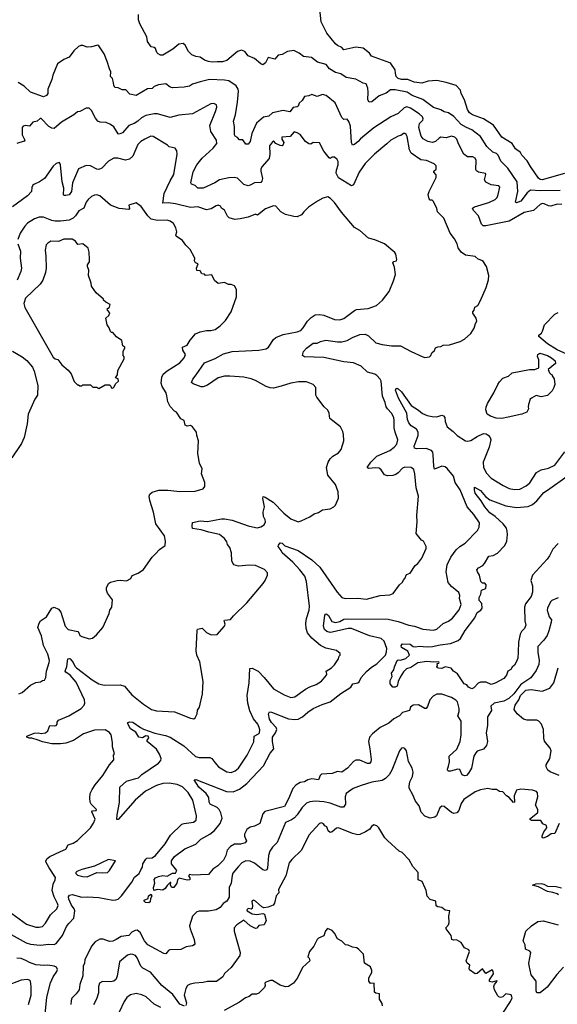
# Model space of a CAD drawing. Extents: x 1863118 to 1989590, y 394482 to 532474.
# Tile 203 of 215: x 1947912 to 1952957, y 510618 to 519857. Entities that reach past the tile are written whole.
import ezdxf

# ---------------------------------------------------------------- set-up
doc = ezdxf.new("R2010")
doc.units = 0

msp = doc.modelspace()

# ---------------------------------------------------------------- linework, layer by layer
at = {"layer": '0CON20XD'}
for points in [[(1953024.3, 518414.3), (1952815, 518354.5), (1952795, 518356.9), (1952779.8, 518369.8), (1952705, 518480), (1952673.6, 518533.6), (1952625.6, 518585), (1952612, 518612), (1952565.8, 518645), (1952533.4, 518693.4), (1952435, 518755.6), (1952357.7, 518867.7), (1952265, 518926.2), (1952162.6, 518962.6), (1952134.1, 518984.1), (1952114.6, 519015), (1952085, 519103.3), (1952056, 519165), (1952050, 519195), (1952007.6, 519237.6), (1951915, 519267.1), (1951825, 519285.8), (1951745, 519278.5), (1951685, 519261.2), (1951615, 519268.9), (1951555, 519294.6), (1951495, 519294.6), (1951465, 519304.5), (1951444.2, 519325), (1951439.4, 519355), (1951434.2, 519385), (1951396, 519445), (1951385, 519452.5), (1951215, 519513.8), (1951193.9, 519543.9), (1951135, 519590), (1951065, 519597.5), (1950955, 519573.8), (1950935.5, 519595.5), (1950895, 519614), (1950875, 519631.4), (1950795, 519728.6), (1950741.3, 519835), (1950725.6, 519984.4)], [(1952985.2, 518254.8), (1952795, 518249.6), (1952705, 518256.8), (1952675, 518232.7), (1952615.5, 518155), (1952575, 518139.2), (1952564, 518145), (1952587.5, 518245), (1952579.2, 518335), (1952491.9, 518465), (1952428.1, 518528.1), (1952401.4, 518585), (1952385, 518600), (1952350.8, 518615), (1952295.3, 518665.3), (1952235, 518761.4), (1952155, 518823.6), (1952104.3, 518844.3), (1952055, 518873.8), (1951985, 518948.9), (1951935, 518981.1), (1951895, 518991.9), (1951865, 519011.4), (1951795, 519031.5), (1951696.2, 519106.2), (1951595, 519146.2), (1951548.6, 519175), (1951435, 519197.9), (1951392.8, 519197.2), (1951351.7, 519168.3), (1951285, 519143.6), (1951216.2, 519085), (1951192.5, 519082.5), (1951178.9, 519105), (1951183.3, 519175), (1951179.4, 519215), (1951163.8, 519253.8), (1951135, 519261.2), (1951065, 519297.5), (1950975, 519314.2), (1950925, 519349.2), (1950875, 519361.5), (1950818.6, 519395), (1950787.3, 519437.3), (1950706.7, 519456.7), (1950650.5, 519500.5), (1950575, 519510), (1950533.2, 519543.2), (1950485, 519566), (1950425, 519556.7), (1950375, 519528.8), (1950336.4, 519523.6), (1950305, 519487.5), (1950245, 519502.5), (1950218.3, 519451.7), (1950195, 519433.3), (1950175, 519442.5), (1950115, 519493.3), (1950055, 519518.8), (1950025, 519558), (1949995, 519569.2), (1949955, 519558), (1949857.2, 519472.8), (1949815, 519462.5), (1949765, 519461.5), (1949718.7, 519458.7), (1949685, 519464.4), (1949645, 519478), (1949605, 519504), (1949565, 519511.4), (1949527.3, 519527.3), (1949495, 519558.8), (1949465, 519617.5), (1949445, 519633.3), (1949405, 519626), (1949349.8, 519580.2), (1949255, 519523.8), (1949233.6, 519523.6), (1949210, 519535), (1949198.3, 519548.3), (1949187.5, 519585), (1949175, 519596.7), (1949145, 519602.5), (1949111.7, 519651.7), (1949103.8, 519695), (1949038.3, 519818.3), (1949028, 519855), (1949025.9, 519905.9)], [(1952998.6, 518121.4), (1952955, 518126.2), (1952895, 518106.1), (1952875, 518109.2), (1952835, 518128.9), (1952815, 518130.6), (1952795, 518121.4), (1952733.3, 518066.7), (1952645, 518046.9), (1952505.3, 517964.7), (1952285, 517920.9), (1952262.1, 517922.1), (1952246.9, 517936.9), (1952217.3, 518015), (1952170.8, 518065), (1952162.7, 518087.3), (1952179.1, 518100.9), (1952315, 518142.2), (1952375, 518169.4), (1952391.7, 518188.3), (1952403.6, 518215), (1952418.6, 518285), (1952408.1, 518298.1), (1952335, 518307.9), (1952285, 518333.1), (1952273.1, 518355), (1952285.8, 518405), (1952282, 518412), (1952216.4, 518426.4), (1952198.3, 518438.3), (1952192.4, 518452.4), (1952194.4, 518535), (1952187.7, 518557.7), (1952165, 518569.1), (1952115, 518569.4), (1952078.6, 518595), (1952030.4, 518690.4), (1952014.4, 518735), (1951995, 518754.4), (1951965, 518763.3), (1951915, 518748.1), (1951865, 518753.3), (1951847.5, 518745), (1951815, 518712.9), (1951786.4, 518703.6), (1951743.3, 518713.3), (1951697.3, 518737.3), (1951680.8, 518765), (1951656.8, 518845), (1951665, 518882.5), (1951695.7, 518915), (1951698.1, 518925), (1951690.6, 518945), (1951662.3, 518972.3), (1951578.5, 519025), (1951545, 519037.8), (1951519.7, 519030.3), (1951464.6, 518975.4), (1951394.7, 518945.3), (1951235, 518843.1), (1951109.8, 518740.2), (1951088.1, 518715), (1951055, 518684.2), (1951035, 518678), (1951025.5, 518705), (1951016, 518856), (1951002.1, 518902.1), (1950985, 518923.3), (1950955, 518920), (1950935, 518938), (1950871.4, 519075), (1950786.7, 519146.7), (1950755, 519155.5), (1950705, 519136.5), (1950655, 519154.2), (1950625, 519141.2), (1950585, 519136.7), (1950562.6, 519097.4), (1950536.2, 519073.8), (1950524, 519045), (1950515, 519037.5), (1950477.1, 519032.9), (1950447.3, 518992.7), (1950385, 519004.4), (1950285, 518982), (1950249.5, 518950.5), (1950199.5, 518940.5), (1950133.4, 518886.6), (1950092, 518788), (1950075.8, 518715), (1950055, 518690), (1950035, 518690), (1950005, 518730), (1949975, 518730), (1949955, 518750), (1949935, 518763.3), (1949928.6, 518775), (1949928.6, 518855), (1949918.1, 518905), (1949936.5, 518965), (1949957.5, 519082.5), (1949966.2, 519185), (1949961.8, 519205), (1949944.4, 519235), (1949875, 519281.5), (1949835, 519290.4), (1949694.5, 519294.5), (1949605, 519274.5), (1949535, 519252.2), (1949505, 519233.1), (1949455, 519223.1), (1949345, 519218), (1949323.3, 519225), (1949283.6, 519253.6), (1949215.6, 519244.4), (1949175, 519229.2), (1949155, 519211.5), (1949111.8, 519208.2), (1949005, 519144.2), (1948945, 519158), (1948908.8, 519198.8), (1948875, 519198), (1948835, 519216.2), (1948805, 519220), (1948795, 519242.5), (1948790.4, 519280.4), (1948783.9, 519303.9), (1948764.8, 519324.8), (1948767.9, 519367.9), (1948754, 519395), (1948734.3, 519465), (1948704, 519535), (1948655, 519612.5), (1948645, 519616.7), (1948585, 519601.2), (1948545, 519598.8), (1948505, 519613.3), (1948485, 519613.8), (1948465, 519603.8), (1948421.2, 519565), (1948376.7, 519505), (1948325, 519482), (1948268.3, 519441.7), (1948222, 519335), (1948214, 519295), (1948176, 519205), (1948176.2, 519165), (1948165, 519143.8), (1948135, 519134.2), (1948015, 519175.8), (1947955, 519231.9), (1947896.4, 519266.4)], [(1947831.7, 511271.7), (1947974.3, 511195), (1948015, 511183.4), (1948102.6, 511172.6), (1948185, 511182.3), (1948235, 511179.7), (1948255, 511188.8), (1948314.1, 511265), (1948350.6, 511349.4), (1948373.1, 511375), (1948420.4, 511425), (1948428.1, 511495), (1948423.8, 511515), (1948398.2, 511548.2), (1948372.4, 511605), (1948370.7, 511625), (1948378, 511642), (1948405, 511648.2), (1948493.8, 511623.8), (1948546.9, 511626.9), (1948655, 511619.1), (1948785, 511595.5), (1948815, 511597.3), (1948835, 511605.5), (1948867.5, 511635), (1948963.3, 511765), (1948989.5, 511810.5), (1949034.3, 511845), (1949048.7, 511881.3), (1949065.6, 511905), (1949067.5, 511935), (1949095, 511978.8), (1949105, 511988), (1949155, 511991.1), (1949187.1, 512015), (1949278.5, 512125), (1949327.1, 512205), (1949435, 512308.1), (1949455, 512315.6), (1949544.2, 512325.8), (1949569.2, 512345), (1949570.6, 512385), (1949536.4, 512535), (1949492.7, 512605), (1949439.6, 512659.6), (1949391.1, 512681.1), (1949315, 512692.3), (1949255, 512688.5), (1949195, 512671.2), (1949092.3, 512617.7), (1948995.3, 512534.7), (1948835, 512351.2), (1948825, 512352.5), (1948825.6, 512395), (1948847.4, 512512.6), (1948852.3, 512655), (1948915, 512711.1), (1949003.2, 512736.8), (1949025.8, 512744.2), (1949057, 512773), (1949215, 512881.5), (1949235.6, 512905), (1949240.5, 512925), (1949225.4, 512965), (1949195, 513012.2), (1949107.5, 513085), (1949107.5, 513095), (1949122.9, 513115), (1949117.1, 513135), (1949095, 513136.9), (1949065, 513117.8), (1949030.8, 513125), (1949001.4, 513171.4), (1948951.9, 513201.9), (1948923.6, 513256.4), (1948926.4, 513263.6), (1948945, 513269.4), (1948973.8, 513265), (1949044.6, 513214.6), (1949075, 513200.6), (1949181.1, 513161.1), (1949281.1, 513141.1), (1949323.9, 513123.9), (1949451.9, 513041.9), (1949563.1, 512943.1), (1949595, 512933.3), (1949695, 512934.3), (1949716, 512925), (1949743, 512887), (1949778, 512845), (1949855, 512800), (1949895, 512793.5), (1949935, 512808.1), (1949965.6, 512835), (1950045.6, 512955), (1950108.3, 513081.7), (1950113.3, 513135), (1950154.2, 513155), (1950161.9, 513165), (1950165.5, 513194.5), (1950160, 513215), (1950145.5, 513245), (1950105.9, 513295.9), (1950073, 513373), (1950052.9, 513445), (1950047.7, 513515), (1950064.5, 513634.5), (1950070.5, 513769.5), (1950095, 513771.2), (1950148.8, 513745), (1950207.5, 513685), (1950295, 513578), (1950395, 513522.5), (1950455, 513496), (1950495, 513502.5), (1950595, 513574.4), (1950635, 513597.1), (1950695, 513620), (1950745, 513650), (1950790, 513705), (1950793.3, 513715), (1950786.7, 513745), (1950837.5, 513775), (1950865.9, 513804.1), (1950905, 513860), (1950910, 513885), (1950920, 513895), (1950918.3, 513908.3), (1950885, 513937.5), (1950785, 513960.8), (1950735, 513985.7), (1950653.1, 514053.1), (1950613.1, 514103.1), (1950599.5, 514145), (1950596.5, 514195), (1950602.2, 514237.8), (1950628.9, 514315), (1950630.5, 514355), (1950602.1, 514585), (1950586.5, 514635), (1950541.8, 514695), (1950476.8, 514766.8), (1950374, 514855), (1950366.1, 514876.1), (1950337.5, 514915), (1950340, 514925), (1950355, 514947.5), (1950375, 514946.2), (1950400, 514920), (1950525, 514875.6), (1950655, 514787.8), (1950728.9, 514718.9), (1950891.4, 514485), (1950935, 514434.2), (1950965, 514426.9), (1951085, 514428.9), (1951165, 514420), (1951295, 514452.5), (1951385, 514460), (1951416.1, 514473.9), (1951477, 514553), (1951505, 514580), (1951510, 514595), (1951527, 514613), (1951540.7, 514649.3), (1951576.4, 514663.6), (1951623.9, 514736.1), (1951647.5, 514755), (1951686.7, 514803.3), (1951727.5, 514895), (1951727.5, 514915), (1951700, 514965), (1951683.6, 514973.6), (1951632.5, 515035), (1951642.5, 515145), (1951637.5, 515205), (1951653.8, 515385), (1951633.5, 515463.5), (1951620.6, 515595), (1951610, 515635), (1951585, 515655.7), (1951525, 515657.5), (1951505, 515647.8), (1951465, 515605.6), (1951440.8, 515589.2), (1951415, 515578.8), (1951365, 515576.2), (1951334.2, 515585), (1951305, 515634), (1951285, 515649.4), (1951255, 515652.2), (1951185, 515644.3), (1951173.8, 515653.8), (1951208.1, 515705), (1951265, 515762.5), (1951386, 515815), (1951425.7, 515845), (1951450.6, 515875), (1951461.1, 515915), (1951434.5, 515985), (1951426.3, 516026.3), (1951427.1, 516095), (1951421.5, 516125), (1951402.5, 516165), (1951364, 516204), (1951352.1, 516225), (1951342.7, 516265), (1951315.3, 516325.3), (1951304.6, 516464.6), (1951294.4, 516485), (1951265, 516517.1), (1951245, 516530), (1951175, 516550.6), (1951115, 516606.9), (1951045, 516635.7), (1950955, 516647.1), (1950766.2, 516686.2), (1950585, 516693.8), (1950567.5, 516705), (1950576.2, 516743.8), (1950602, 516775), (1950665, 516821.9), (1950705, 516821.9), (1950735, 516836.7), (1950785, 516848.9), (1950895, 516832.5), (1950935, 516834.6), (1950985, 516847.3), (1951035, 516873.5), (1951105, 516902.2), (1951155, 516905.7), (1951185, 516889.2), (1951255.4, 516825.4), (1951315, 516807.8), (1951402.1, 516797.9), (1951485, 516796.7), (1951585, 516742), (1951695, 516693.3), (1951715, 516687.5), (1951757, 516693), (1951770, 516705), (1951780.7, 516729.3), (1951806.1, 516753.9), (1951815, 516777.5), (1951835, 516786.7), (1951865, 516790), (1951885, 516802.5), (1951945, 516806.2), (1952045, 516836.2), (1952085, 516860), (1952145, 516912.5), (1952177.7, 516962.3), (1952188.8, 517005), (1952201.7, 517028.3), (1952196, 517055), (1952165, 517103.3), (1952163.8, 517115), (1952178, 517132), (1952181.7, 517158.3), (1952211.2, 517175), (1952235, 517222.5), (1952288, 517345), (1952311.2, 517415), (1952316, 517455), (1952291.7, 517541.7), (1952257.5, 517595), (1952215, 517610), (1952186, 517636), (1952095, 517646.7), (1952053.9, 517673.9), (1952028, 517715), (1952016, 517755), (1951991.2, 517801.2), (1951951.2, 517855), (1951892.5, 517995), (1951832.5, 518055), (1951826.4, 518086.4), (1951795, 518150), (1951781.7, 518161.7), (1951765, 518162.5), (1951753.3, 518175), (1951746.7, 518215), (1951756.1, 518243.9), (1951820, 518375), (1951821.7, 518401.7), (1951797.5, 518425), (1951797.5, 518435), (1951820, 518455), (1951820, 518485), (1951800, 518505), (1951730, 518535), (1951675, 518540.8), (1951585.4, 518605.4), (1951570.5, 518635), (1951549.1, 518759.1), (1951539.1, 518779.1), (1951525, 518788.8), (1951512.3, 518787.7), (1951489.7, 518770.3), (1951465, 518762.9), (1951396.2, 518725), (1951356.9, 518693.1), (1951240.8, 518595), (1951155, 518507.5), (1951098.9, 518425), (1951044.1, 518305.9), (1951025, 518296.2), (1950905, 518374.2), (1950882.5, 518415), (1950884.3, 518445.7), (1950902.2, 518495), (1950899.5, 518525), (1950890.6, 518545), (1950865, 518567.8), (1950845, 518566.9), (1950825, 518554), (1950815, 518560), (1950765, 518621.4), (1950725, 518700), (1950665, 518703.8), (1950645, 518690), (1950625, 518690.8), (1950594.1, 518715), (1950545, 518778.1), (1950515, 518796.4), (1950486.7, 518803.3), (1950449.7, 518760.3), (1950372, 518755), (1950372.9, 518735), (1950390, 518705), (1950386, 518685), (1950375, 518673.3), (1950355, 518676.2), (1950316.7, 518695), (1950295, 518720), (1950285, 518710), (1950255.7, 518674.3), (1950259.2, 518595), (1950252.1, 518555), (1950185, 518475.6), (1950176.2, 518455), (1950174.6, 518434.6), (1950189.4, 518365), (1950185, 518340), (1950175, 518329.2), (1950115, 518325.5), (1950075, 518302.5), (1950055, 518299.2), (1950015, 518311.4), (1949955, 518369.6), (1949925, 518376.1), (1949875, 518372), (1949786, 518354), (1949743.8, 518325), (1949635, 518275.7), (1949585, 518277.1), (1949559.4, 518299.4), (1949524.4, 518314.4), (1949518, 518325), (1949541.5, 518428.5), (1949573.3, 518495), (1949625, 518558.6), (1949728.3, 518651.7), (1949763.1, 518695), (1949758.6, 518725), (1949705, 518806.7), (1949697.8, 518865), (1949750.6, 518995), (1949760.8, 519035), (1949758.6, 519058.6), (1949735, 519070), (1949705, 519067.5), (1949535, 518974.4), (1949405, 518960), (1949325, 518939.5), (1949206.8, 518973.2), (1949175, 518973.5), (1949095, 518957.3), (1949054.7, 518935.3), (1949021.4, 518905), (1948985, 518882.5), (1948936.2, 518863.8), (1948877.5, 518795), (1948845, 518781.2), (1948835, 518786.7), (1948795, 518850.6), (1948765, 518874.5), (1948725, 518893.3), (1948666.6, 518896.6), (1948645, 518905.7), (1948622.6, 518932.6), (1948584.4, 519004.4), (1948565, 519026.2), (1948535, 519026), (1948475, 518996.7)], [(1948475, 518996.7), (1948455, 518993.3), (1948420, 518965), (1948305, 518895.8), (1948235, 518837.1), (1948215, 518838.6), (1948185, 518854.3), (1948115, 518928.8), (1948105, 518928.8), (1948075.8, 518904.2), (1948034.3, 518895.7), (1948005, 518858.8), (1947965, 518863.3), (1947945, 518857.5), (1947936.7, 518845), (1947936, 518775), (1947960, 518725), (1947953.8, 518716.2), (1947885, 518694)], [(1947839.5, 511469.5), (1947975, 511370), (1948065, 511341.5), (1948095, 511340.5), (1948125, 511349.4), (1948155, 511378), (1948202.2, 511457.8), (1948259.4, 511515), (1948272.7, 511545), (1948267.9, 511565), (1948234.5, 511625), (1948217.5, 511685), (1948224.6, 511745.4), (1948244.2, 511785), (1948249.2, 511809.2), (1948188, 511898), (1948158, 511955), (1948158, 511965), (1948168.8, 511985), (1948195, 512004.2), (1948295, 512051.9), (1948346.2, 512075), (1948366.8, 512113.2), (1948415, 512128.9), (1948455.4, 512154.6), (1948575.4, 512274.6), (1948605, 512316.7), (1948620, 512355), (1948590, 512425), (1948595.9, 512434.1), (1948630, 512435), (1948633.3, 512445), (1948583.8, 512495), (1948574, 512515), (1948568.8, 512555), (1948574.3, 512595), (1948592, 512635), (1948621.3, 512678.7), (1948693.8, 512765), (1948754.2, 512865.8), (1948795, 512912.5), (1948792.5, 512955), (1948803, 512967), (1948783.8, 513035), (1948783.8, 513075), (1948770.8, 513145), (1948755, 513168), (1948715, 513194), (1948615, 513191.1), (1948511.2, 513155), (1948416.6, 513093.4), (1948345, 513069.1), (1948295, 513062.1), (1948212.8, 513062.8), (1948125, 513080), (1948085, 513097.9), (1948025, 513114.4), (1948000, 513115), (1947980, 513125), (1947980, 513135), (1948047.8, 513162.2), (1948085, 513165.3), (1948115, 513157.9), (1948155, 513165.5), (1948175.3, 513184.7), (1948195, 513233.5), (1948235, 513229.4), (1948255.6, 513234.4), (1948262.5, 513245), (1948263.6, 513265), (1948276.9, 513285), (1948374.6, 513325.4), (1948488.1, 513395), (1948517.3, 513425), (1948523.2, 513445), (1948519.2, 513475), (1948440.8, 513640.9), (1948385, 513706.4), (1948344, 513734), (1948338.1, 513745), (1948353.7, 513786.4), (1948365, 513860), (1948375, 513863.8), (1948385, 513858), (1948414.7, 513824.7), (1948430.2, 513790.2), (1948444.4, 513774.4), (1948592.3, 513662.3), (1948655, 513626.5), (1948705, 513611.2), (1948855, 513615.6), (1948895, 513602.9), (1948965, 513522.5), (1949073.9, 513433.9), (1949148.8, 513385), (1949195, 513371.1), (1949365, 513360.8), (1949515, 513302), (1949545, 513296.7), (1949560, 513305), (1949576, 513345), (1949581.2, 513378.8), (1949600, 513405), (1949628.8, 513531.2), (1949632.3, 513647.7), (1949601.4, 513831.4), (1949575.5, 513895.5), (1949568.1, 513935), (1949576.1, 514123.9), (1949582, 514138), (1949625, 514146.2), (1949665, 514107.5), (1949710, 514085), (1949765, 514087.5), (1949835, 514167.5), (1949839.2, 514185), (1949830, 514215), (1949835, 514222.5), (1949890.5, 514229.5), (1949917.3, 514262.7), (1950043.8, 514385), (1950196.7, 514565), (1950216.7, 514595), (1950236.7, 514645), (1950236.1, 514666.1), (1950208.8, 514698.8), (1950125, 514736), (1950065, 514738.1), (1949965, 514729.2), (1949922.1, 514742.1), (1949904.2, 514775), (1949900, 514855), (1949884.5, 514905), (1949861.3, 514931.3), (1949856, 514956), (1949835, 514987.1), (1949786.1, 515026.1), (1949687.3, 515047.3), (1949615, 515071.3), (1949535, 515084), (1949530, 515105), (1949535, 515138.8), (1949605, 515153.8), (1949675, 515148.8), (1949805, 515172.5), (1949835, 515172.5), (1949905, 515160.5), (1950055, 515107.1), (1950125, 515090.6), (1950145, 515088.6), (1950175, 515097.1), (1950205, 515118), (1950218.6, 515145), (1950215.7, 515165), (1950200.5, 515195), (1950195.8, 515235), (1950207.9, 515285), (1950192.7, 515365), (1950198.3, 515381.7), (1950215, 515376.9), (1950289.4, 515329.4), (1950391.4, 515225), (1950455, 515174.4), (1950525, 515146), (1950554.4, 515155.6), (1950635, 515191.2), (1950675, 515220), (1950715.9, 515234.1), (1950755, 515256.2), (1950825, 515267.5), (1950860, 515285), (1950875, 515300), (1950903, 515367), (1950900, 515425), (1950876.2, 515495), (1950804.4, 515584.4), (1950792.5, 515655), (1950805.8, 515705), (1950825, 515736.2), (1950850.3, 515759.7), (1950905, 515792), (1950930, 515825), (1950954.2, 515905), (1950952, 515965), (1950945, 515992.5), (1950921.2, 516035), (1950823.9, 516113.9), (1950816.7, 516165), (1950803.6, 516193.6), (1950770, 516225), (1950700, 516315), (1950690, 516335), (1950692.5, 516405), (1950667.5, 516435), (1950605, 516457.5), (1950528.3, 516458.3), (1950455, 516445.6), (1950367.1, 516417.1), (1950295, 516400.4), (1950262.7, 516402.7), (1950225, 516413.6), (1950125, 516470.8), (1950085, 516486.9), (1950015, 516501.5), (1949885, 516512.1), (1949835, 516510.8), (1949775, 516496.9), (1949675, 516426.4), (1949635, 516410.5), (1949615, 516410.6), (1949540.2, 516440.2), (1949522.9, 516452.9), (1949535.5, 516485), (1949569.5, 516525), (1949645, 516637.1), (1949745, 516678.2), (1949825, 516721.5), (1949907.4, 516742.6), (1950155, 516756.7), (1950225, 516769.1), (1950247.8, 516785), (1950294.6, 516855.4), (1950316.2, 516875), (1950385, 516903.1), (1950515, 516928.5), (1950549.5, 516940.5), (1950573.1, 516965), (1950612.6, 517027.4), (1950648, 517062), (1950685, 517087.1), (1950725, 517091.9), (1950765, 517085.6), (1950865, 517043.1), (1950915, 517039.4), (1950955, 517054.3), (1951052.8, 517127.2), (1951073.6, 517136.4), (1951182.7, 517147.3), (1951261.2, 517175), (1951316.2, 517225), (1951378.8, 517305), (1951421.2, 517405), (1951438.8, 517465), (1951430, 517535), (1951413.9, 517576.1), (1951422.3, 517587.7), (1951447.5, 517595), (1951450, 517605), (1951442.5, 517655), (1951431.2, 517671.2), (1951335, 517752), (1951245, 517790.8), (1951185, 517806.2), (1951105, 517878.8), (1951055, 517906.7), (1950930.6, 518050.6), (1950865, 518142.2), (1950830.2, 518180.2), (1950805, 518192.9), (1950758.3, 518181.7), (1950706.7, 518155), (1950622.3, 518097.7), (1950577, 518053), (1950557.5, 518025), (1950515, 518008), (1950485, 518009.2), (1950405, 518029.2), (1950363.2, 518053.2), (1950315.8, 518105.8), (1950295, 518111.2), (1950218, 518082), (1950145, 518022.5), (1950125, 518032.5), (1950056.7, 518003.3), (1949981.4, 517988.6), (1949932.1, 517982.1), (1949877.7, 517997.7), (1949863, 518013), (1949835, 518070), (1949807, 518087), (1949796.4, 518106.4), (1949776.1, 518116.1), (1949755, 518111.2), (1949707.6, 518082.4), (1949665, 518073.3), (1949585, 518099.2), (1949515, 518095.9), (1949375, 518130.3), (1949305, 518137.2), (1949254.5, 518134.5), (1949268.1, 518225), (1949324, 518346), (1949359.4, 518405), (1949389.2, 518595), (1949388, 518625), (1949370.5, 518650.5), (1949313.9, 518663.9), (1949298.8, 518678.8), (1949165, 518762), (1949143.6, 518763.6), (1949085, 518737.1), (1949050, 518715), (1949019.2, 518685), (1948974.5, 518575.5), (1948942.6, 518547.4), (1948905, 518538.9), (1948831.7, 518558.3), (1948795, 518556.9), (1948745, 518528), (1948683.3, 518465), (1948655, 518451.4), (1948635, 518454.3), (1948575, 518484), (1948535, 518488), (1948463.9, 518456.1), (1948407.1, 518325), (1948398.6, 518245), (1948375, 518214), (1948345, 518206.7), (1948327.5, 518207.5), (1948323.6, 518213.6), (1948326, 518275), (1948310.8, 518335), (1948295.8, 518495.8), (1948285, 518516.7), (1948255, 518506.2), (1948227.3, 518482.7), (1948144, 518365), (1948098.8, 518335), (1948045, 518311.2), (1948035, 518303.3), (1948026.9, 518283.1), (1948024.2, 518245), (1947983.8, 518205), (1947845, 518100)], [(1949563.3, 517575), (1949551.2, 517595), (1949556.7, 517615), (1949553.3, 517625), (1949510.7, 517700.7), (1949470.5, 517740.5), (1949440, 517785), (1949380, 517825), (1949377.5, 517835), (1949386.7, 517865), (1949378, 517905), (1949356.2, 517945), (1949325, 517966), (1949295, 517974), (1949205, 517972.5), (1949145, 517984.5), (1949113.1, 518015), (1949052.7, 518102.7), (1949005, 518136.7), (1948936.7, 518115), (1948943.3, 518085), (1948937.5, 518075), (1948845, 518086), (1948765, 518116.2), (1948665.4, 518205.4), (1948637.3, 518212.7), (1948615, 518210), (1948585, 518197.5), (1948555, 518170), (1948537.3, 518145), (1948512.5, 518087.5), (1948465.5, 518064.5), (1948435, 518015.7), (1948414.3, 517995), (1948375, 517976.9), (1948295, 517967.1), (1948245, 517967.5), (1948213.1, 517973.1), (1948135, 518002.9), (1948095, 518003.6), (1948051.2, 517988.8), (1947985, 517946.9), (1947959.6, 517920.4), (1947915.4, 517854.6), (1947893.3, 517795)], [(1947895, 517752.5), (1947920, 517685), (1947917.9, 517617.9), (1947927.8, 517525), (1947923.1, 517495), (1947888.9, 517411.1)], [(1948655, 516397.5), (1948715, 516430), (1948755, 516430), (1948768.3, 516418.3), (1948771.7, 516401.7), (1948785, 516400), (1948798.3, 516411.7), (1948810.7, 516439.3), (1948840, 516465), (1948836.7, 516486.7), (1948812.5, 516495), (1948830, 516525), (1948832.5, 516565), (1948893.3, 516675), (1948891.7, 516691.7), (1948882.5, 516705), (1948882.5, 516745), (1948900, 516775), (1948900, 516785), (1948880, 516795), (1948870, 516845), (1948820, 516880), (1948785, 516920), (1948775, 516920), (1948765, 516930), (1948752.5, 516965), (1948732.5, 516995), (1948720, 517055), (1948749.3, 517080.7), (1948757.5, 517105), (1948735, 517130), (1948732.5, 517145), (1948755, 517160), (1948762.5, 517185), (1948720, 517205), (1948700, 517225), (1948700, 517235), (1948630, 517295), (1948586.2, 517355), (1948584.1, 517384.1), (1948558, 517455), (1948560, 517505), (1948549.5, 517539.5), (1948548.8, 517555), (1948565.8, 517584.2), (1948568, 517605), (1948563.8, 517675), (1948555, 517712.5), (1948505, 517752), (1948456.2, 517746.2), (1948437, 517777), (1948405, 517795.7), (1948325, 517798), (1948275, 517776.7), (1948205, 517777.5), (1948175, 517761.2), (1948162, 517745), (1948152, 517695), (1948157.3, 517637.3), (1948159.2, 517525), (1948154.2, 517485), (1948128.7, 517411.3), (1948104, 517375), (1947966, 517245), (1947952, 517195), (1947960, 517155), (1948225, 516691.2), (1948245, 516673.8), (1948269.5, 516669.5), (1948307.3, 516617.3), (1948367.7, 516567.7), (1948393.6, 516533.6), (1948421.7, 516461.7), (1948455, 516430), (1948465, 516430), (1948475, 516420), (1948495, 516420), (1948505, 516430), (1948575, 516430), (1948598.3, 516408.3), (1948635, 516410), (1948655, 516397.5)], [(1947905, 513530), (1947935, 513542.5), (1948015, 513612.5), (1948065, 513637.5), (1948107, 513643), (1948125, 513657.5), (1948145, 513660), (1948156.1, 513683.9), (1948164, 513745), (1948190, 513825), (1948190.6, 513845), (1948175, 513903.3), (1948135.5, 513985.5), (1948115.6, 514075.6), (1948083.8, 514155), (1948094, 514195), (1948108.8, 514215), (1948164.2, 514255), (1948214.4, 514335.6), (1948235, 514343.8), (1948275, 514326.2), (1948297, 514297), (1948338, 514165), (1948368, 514135), (1948456.1, 514116.1), (1948467.1, 514105), (1948475, 514080), (1948495, 514068), (1948565, 514047.5), (1948596.1, 514053.9), (1948632.5, 514085), (1948692.5, 514155), (1948752.5, 514285), (1948757.5, 514315), (1948777.5, 514345), (1948781.7, 514411.7), (1948737.5, 514475), (1948727.5, 514505), (1948726.7, 514525), (1948743.9, 514566.1), (1948765, 514577.5), (1948827, 514593), (1948855, 514596.7), (1948915, 514590), (1948955, 514612.5), (1948967, 514643), (1949025, 514662.5), (1949075, 514697.5), (1949153.8, 514815), (1949185, 514843.8), (1949225, 514886.7), (1949276.1, 514923.9), (1949281.2, 514965), (1949270, 515015), (1949190, 515125), (1949167, 515237), (1949134.1, 515344.1), (1949126.2, 515385), (1949133.8, 515405), (1949155, 515422), (1949218.8, 515441.2), (1949301.2, 515441.2), (1949415, 515429.2), (1949558.3, 515431.7), (1949635, 515453.3), (1949650, 515475), (1949650, 515515), (1949616.7, 515595), (1949623, 515643), (1949600, 515695), (1949583.3, 515785), (1949590, 515905), (1949573.3, 515955), (1949572.5, 515985), (1949535, 516037.5), (1949515, 516047.5), (1949485, 516041.2), (1949465, 516052.5), (1949456.4, 516096.4), (1949425, 516110), (1949383, 516173), (1949364.1, 516184.1), (1949325, 516226.7), (1949301.7, 516271.7), (1949292.5, 516327.5), (1949286.3, 516356.3), (1949249.4, 516415), (1949240, 516445), (1949245, 516502.5), (1949259.4, 516530.6), (1949295, 516562.9), (1949414.6, 516635.4), (1949455.9, 516684.1), (1949466.5, 516715), (1949443.1, 516755), (1949440, 516785), (1949485, 516803.8), (1949510.9, 516849.1), (1949562.1, 516907.9), (1949605, 516927.1), (1949665, 516939.2), (1949705, 516940), (1949745, 516951.2), (1949792.5, 516985), (1949842.5, 517035), (1949897.5, 517115), (1949946.7, 517255), (1949947.5, 517325), (1949929.3, 517359.3), (1949895, 517372.5), (1949873, 517373), (1949835, 517390), (1949775, 517382.5), (1949740.7, 517410.7), (1949715, 517462.5), (1949657, 517457), (1949645, 517467.5), (1949621.7, 517471.7), (1949605, 517500), (1949573.8, 517503.8), (1949571.2, 517525), (1949587.5, 517565), (1949563.3, 517575)], [(1953045, 516717.1), (1952955, 516757.9), (1952864, 516815), (1952785, 516882.5), (1952782.5, 516895), (1952807.5, 516915), (1952817.5, 516935), (1952836.7, 516995), (1952933.3, 517095), (1952965, 517110)], [(1947843.8, 516745), (1947935, 516692.9), (1947977.8, 516657.8), (1948032.5, 516595), (1948047.9, 516557.9), (1948081.9, 516425), (1948080, 516335), (1948055, 516296.2), (1947990.6, 516155), (1947982.2, 516065), (1947954.3, 515935), (1947928.6, 515881.4), (1947838.1, 515745)], [(1952435, 516113.8), (1952383, 516117), (1952330, 516135), (1952300, 516155), (1952287.5, 516195), (1952288.3, 516221.7), (1952302.5, 516255), (1952362.5, 516355), (1952400, 516435), (1952415, 516460), (1952447, 516493), (1952498.3, 516511.7), (1952535, 516542.5), (1952697, 516573), (1952746.1, 516573.9), (1952785, 516590), (1952783.3, 516665), (1952770, 516695), (1952773.8, 516716.2), (1952793.8, 516726.2), (1952866, 516705), (1952904, 516685), (1952936.2, 516655), (1952939.3, 516630.7), (1952870, 516575), (1952883, 516543), (1952895, 516530), (1952910, 516525), (1952910, 516515), (1952927, 516487), (1952933.3, 516435), (1952925.9, 516404.1), (1952907.5, 516375), (1952865, 516330), (1952805, 516317.5), (1952758.3, 516331.7), (1952713.6, 516306.4), (1952702.5, 516295), (1952687.5, 516245), (1952682.5, 516225), (1952687.5, 516205), (1952670, 516175), (1952625, 516156.7), (1952496.7, 516126.7), (1952435, 516113.8)], [(1951370.4, 514230.4), (1951465, 514208.5), (1951565, 514175.5), (1951617.2, 514167.2), (1951695, 514137.5), (1951795, 514128.2), (1951825, 514138.9), (1951885, 514190.6), (1951937.6, 514212.4), (1951975, 514240.6), (1952035, 514318), (1952055, 514370), (1952038.9, 514425), (1952042.9, 514455), (1952032.8, 514482.8), (1951965, 514536.7), (1951934.3, 514575), (1951915.4, 514675), (1951925, 514740), (1951958.2, 514815), (1952007.3, 514882.7), (1952042.5, 514915), (1952091.4, 514945), (1952209.2, 515065), (1952222.9, 515095), (1952226.4, 515136.4), (1952173.5, 515215), (1952112.7, 515285), (1952045.3, 515445), (1952000, 515515), (1951981.5, 515575), (1951925, 515645.5), (1951905, 515660), (1951875, 515666.4), (1951805, 515640), (1951797.6, 515667.6), (1951793.6, 515775), (1951787.8, 515797.8), (1951775.7, 515815), (1951725, 515832.1), (1951635, 515829.5), (1951615.6, 515835.6), (1951614.5, 515855), (1951652.9, 515955), (1951650.9, 515985), (1951635, 516015.6), (1951584.7, 516044.7), (1951563.7, 516073.7), (1951551.1, 516105), (1951544.4, 516165.6), (1951465.5, 516305), (1951439.7, 516379.7), (1951445, 516397.5), (1951455, 516400), (1951465, 516393.8), (1951494.3, 516365), (1951585, 516237.1), (1951655, 516191.8), (1951690.5, 516160.5), (1951735, 516141.4), (1951782.1, 516132.1), (1951825, 516131.1), (1951875, 516145.6), (1951890, 516140), (1951902, 516125), (1951905.7, 516085), (1951923.8, 516035), (1951981.1, 515991.1), (1952016, 515955), (1952095, 515905.7), (1952115, 515901.1), (1952145, 515906.9), (1952205, 515947.1), (1952265, 515972.9), (1952290.7, 515970.7), (1952309.2, 515959.2), (1952327.1, 515935), (1952332.9, 515915), (1952316.7, 515845), (1952262.5, 515705), (1952263.3, 515655), (1952291.7, 515601.7), (1952335.3, 515555.3), (1952448, 515485), (1952505, 515456.5), (1952555, 515447.5), (1952605, 515450.5), (1952665, 515482.2), (1952697.9, 515512.1), (1952761.1, 515608.9), (1952805, 515633.3), (1952875, 515648.5), (1952934, 515676), (1953026.9, 515803.1)], [(1952965, 514942), (1952915, 514890), (1952884.5, 514825), (1952863.3, 514795), (1952725.6, 514645), (1952708.9, 514595), (1952723.6, 514543.6), (1952724.6, 514485.4), (1952712.2, 514445), (1952660, 514375), (1952648.9, 514345), (1952651.1, 514215), (1952660.8, 514175), (1952649.4, 514145), (1952621.1, 514115), (1952608.8, 514091.2), (1952592.1, 514015), (1952589.2, 513920.8), (1952585.5, 513865), (1952575.6, 513835), (1952555, 513798.8), (1952535, 513782.5), (1952520.5, 513759.5), (1952492.5, 513745), (1952481.6, 513705), (1952455, 513674.6), (1952375, 513630.9), (1952335, 513618.6), (1952290.3, 513640.3), (1952235, 513640.8), (1952215, 513630), (1952175, 513588.8), (1952155, 513576.7), (1952123.3, 513595), (1952107.5, 513615), (1952084.3, 513624.3), (1952019.1, 513719.1), (1951983.8, 513745), (1951960.7, 513770.7), (1951905, 513783.3), (1951875, 513770), (1951840.7, 513770.7), (1951830, 513775), (1951827.5, 513785), (1951832.5, 513795), (1951830, 513815), (1951845, 513820), (1951850, 513825), (1951845, 513830), (1951795, 513827.5), (1951733.9, 513833.9), (1951649.5, 513820.5), (1951581.3, 513778.7), (1951541.2, 513765), (1951513.1, 513736.9), (1951482.1, 513687.9), (1951462.7, 513647.3), (1951455.8, 513604.2), (1951435, 513593.3), (1951415, 513592.5), (1951390, 513625), (1951387.5, 513655), (1951406.1, 513693.9), (1951402.5, 513725), (1951424.3, 513755.7), (1951429.2, 513785), (1951455, 513842.5), (1951465, 513850), (1951485, 513847.5), (1951535, 513861.5), (1951570.9, 513895), (1951555, 513930), (1951494.2, 513965), (1951492, 513985), (1951505, 514000), (1951575, 513996.9), (1951605, 513976), (1951625, 513971.4), (1951660.5, 513979.5), (1951735, 513971.2), (1951785.4, 513974.6), (1951858.3, 513991.7), (1951955, 514002.9), (1952027.2, 514032.8), (1952049.6, 514050.4), (1952091.8, 514125), (1952182.5, 514245), (1952203.8, 514295), (1952238.8, 514315), (1952251.2, 514335), (1952248.3, 514378.3), (1952225, 514406.7), (1952222.5, 514435), (1952238.8, 514465), (1952247, 514503), (1952285, 514520), (1952290, 514555), (1952278.3, 514568.3), (1952255, 514570), (1952240, 514585), (1952226.7, 514645), (1952206.7, 514675), (1952202.5, 514695), (1952216.1, 514713.9), (1952256.7, 514735), (1952273.3, 514755), (1952315, 514823.3), (1952355, 514830), (1952395, 514850), (1952465, 514922.5), (1952483.5, 514965), (1952491.1, 515025), (1952487.8, 515057.8), (1952479.2, 515085), (1952448.6, 515125), (1952374.5, 515195), (1952325, 515229.3), (1952277.3, 515285), (1952243.3, 515343.3), (1952186.9, 515415), (1952178.6, 515445), (1952180.7, 515469.3), (1952235, 515438.5), (1952282.9, 515382.9), (1952325, 515352.1), (1952475.4, 515295.4), (1952575, 515279.1), (1952685, 515288.5), (1952723.6, 515306.4), (1952765, 515340.6), (1952831.1, 515418.9), (1952865, 515443.3), (1953049.4, 515575)], [(1952965, 514431.2), (1952905, 514406.2), (1952894.2, 514395), (1952864.2, 514335), (1952861.4, 514315), (1952880, 514255), (1952901.4, 514225), (1952900.6, 514205), (1952878.9, 514121.1), (1952861.4, 514078.6), (1952831.9, 514035), (1952774.2, 513975), (1952773.6, 513923.6), (1952786.7, 513845), (1952783.1, 513805), (1952758.6, 513751.4), (1952707.4, 513682.6), (1952615, 513618), (1952549.3, 513530.7), (1952502.2, 513487.8), (1952455, 513462.5), (1952365, 513442.2), (1952332.5, 513415), (1952338.1, 513375), (1952302.7, 513315), (1952302.7, 513235), (1952290.9, 513165), (1952301.5, 513085), (1952293.8, 513046.2), (1952265, 513011.1), (1952205, 512992.5), (1952191.1, 512978.9), (1952172.5, 512945), (1952150.4, 512835), (1952125, 512788), (1952105, 512764.2), (1952085, 512761.2), (1952065, 512772.5), (1952042.3, 512822.3), (1952024.2, 512824.2), (1951955.8, 512805.8), (1951935.9, 512805.9), (1951926.2, 512815), (1951925.8, 512825), (1951936.4, 512853.6), (1951945.5, 512894.5), (1951942.5, 512945), (1952015, 513012.9), (1952046.5, 513083.5), (1952056.2, 513145), (1952054.6, 513275), (1952023.9, 513325), (1952036.9, 513365), (1952037, 513393), (1952021.1, 513455), (1952005, 513473.1), (1951965, 513498.1), (1951875, 513527.1), (1951825, 513527.5), (1951790.9, 513509.1), (1951760, 513475), (1951737.6, 513412.4), (1951725, 513394), (1951715, 513394.2), (1951655, 513428.1), (1951605, 513425.6), (1951578.8, 513405), (1951570, 513375), (1951505.4, 513354.6), (1951476.2, 513323.8), (1951424.1, 513295.9), (1951375, 513257.3), (1951293.7, 513216.4), (1951222.6, 513157.4), (1951194.3, 513125), (1951185.7, 513085), (1951196.9, 513015), (1951210, 512915), (1951208.1, 512891.9), (1951195, 512878.8), (1951175, 512878.6), (1951105, 512907.8), (1951065, 512908.1), (1951043.6, 512896.4), (1950987.5, 512835), (1950934.5, 512795.5), (1950895, 512801.5), (1950845, 512783.2), (1950745, 512776.4), (1950730.6, 512765), (1950715.7, 512724.3), (1950655, 512732.9), (1950615, 512722.9), (1950584.4, 512705.6), (1950545, 512698.1), (1950502, 512675), (1950475, 512643.8), (1950435.6, 512545), (1950395.6, 512475), (1950213.1, 512426.9), (1950193.7, 512406.3), (1950164.4, 512315.6), (1950115, 512288.9), (1950075, 512280), (1950043, 512257), (1950022.2, 512215), (1950023.1, 512195), (1950039.4, 512150.6), (1950026.7, 512133.3), (1949985, 512121.2), (1949927.9, 512122.1), (1949889.9, 512100.1), (1949860, 512065), (1949846.9, 512015), (1949825, 511970), (1949772.4, 511917.6), (1949725, 511885.8), (1949685, 511836.9), (1949535, 511830), (1949505, 511837.5), (1949497.5, 511825), (1949510, 511805), (1949510, 511785), (1949485, 511782.5), (1949408.3, 511801.7), (1949393, 511787), (1949386.2, 511755), (1949360, 511715), (1949340, 511715), (1949327.5, 511735), (1949330, 511760), (1949325, 511760), (1949295, 511732.5), (1949276.7, 511705), (1949255, 511690), (1949205, 511696.7), (1949170, 511685), (1949166.2, 511715), (1949180, 511755), (1949175, 511787.5), (1949187.5, 511805), (1949215, 511818), (1949255, 511825.6), (1949295, 511821.2), (1949345, 511848.8), (1949375, 511847.5), (1949386.7, 511875), (1949335.8, 511935), (1949337.8, 511965), (1949364, 512005), (1949462.1, 512077.9), (1949565, 512121.1), (1949612.5, 512167.5), (1949696.2, 512213.8), (1949740.3, 512249.7), (1949793.8, 512315), (1949810.9, 512365), (1949799.6, 512415), (1949784.4, 512445), (1949765, 512465.5), (1949699.1, 512495), (1949689.4, 512515), (1949688.1, 512558.1), (1949662.5, 512595), (1949592.5, 512655), (1949550, 512725), (1949565, 512726.7), (1949854.3, 512614.3), (1949915, 512611.1), (1949975, 512638.2), (1950045, 512690), (1950200, 512855), (1950261.9, 512975), (1950296.2, 513015), (1950283.1, 513083.1), (1950284, 513125), (1950313.3, 513166.7), (1950324, 513195), (1950319.3, 513215), (1950275, 513263.3), (1950256.4, 513295), (1950247.5, 513342.5), (1950255, 513362.5), (1950275, 513360), (1950435, 513296.9), (1950495, 513288.9), (1950525, 513294.7), (1950565, 513315.4), (1950615, 513360), (1950667.1, 513392.9), (1950749.6, 513430.4), (1950825, 513456.2), (1950925, 513534.5), (1951019.1, 513595), (1951039.4, 513625), (1951085, 513635.4), (1951096.9, 513645), (1951115.2, 513684.8), (1951165, 513740), (1951215, 513782.2), (1951265, 513812.5), (1951344.7, 513895.3), (1951355, 513926.7), (1951356, 513955), (1951331.2, 514025), (1951305, 514049.7), (1951195, 514074.7), (1951025, 514144.6), (1950995, 514142.8), (1950845, 514108.6), (1950825, 514108.1), (1950795, 514117.5), (1950772.5, 514135), (1950763.8, 514165), (1950775, 514268.8), (1950785, 514280.8), (1950795, 514278.6), (1950809.4, 514265), (1950840, 514210), (1950875, 514199.6), (1950915, 514210.3), (1950955, 514231.3), (1950985, 514236.2), (1951370.4, 514230.4)], [(1952975, 512764.2), (1952889.3, 512799.3), (1952868.8, 512815), (1952854, 512845), (1952852.9, 512865), (1952885.5, 512925), (1952898.5, 512995), (1952890.2, 513020.2), (1952836.2, 513086.2), (1952829.5, 513115), (1952828.2, 513195), (1952808.9, 513245), (1952785, 513274.2), (1952765, 513283.1), (1952675, 513283.6), (1952640, 513295), (1952580, 513345), (1952553.8, 513385), (1952560.8, 513425), (1952596, 513475), (1952613, 513517), (1952662.5, 513565), (1952711.7, 513571.7), (1952815, 513557.1), (1952886.1, 513583.9), (1952925.5, 513635), (1952966, 513776)], [(1952974.1, 512315.9), (1952935, 512221.2), (1952900.9, 512219.1), (1952865, 512192.2), (1952825, 512177.5), (1952815, 512182.5), (1952815, 512200), (1952830, 512235), (1952857.9, 512275), (1952855.6, 512295), (1952821.7, 512311.7), (1952802.2, 512342.2), (1952715, 512343.1), (1952696.7, 512355), (1952770, 512415), (1952774.2, 512425), (1952773.1, 512445), (1952753.8, 512485), (1952775.8, 512565), (1952772.3, 512602.3), (1952762.5, 512615), (1952725, 512626.9), (1952615, 512638), (1952574.2, 512625.8), (1952553.3, 512575), (1952555.6, 512514.4), (1952545, 512510), (1952505, 512558.8), (1952480, 512575), (1952445, 512611.2), (1952415, 512613.3), (1952385, 512633.8), (1952345, 512633.3), (1952305, 512644), (1952235, 512630), (1952185, 512612.9), (1952080.9, 512539.1), (1952055, 512501.2), (1952032.2, 512437.8), (1952015, 512414), (1951985, 512408), (1951965, 512417.5), (1951896.2, 512475), (1951875, 512477.5), (1951855, 512460), (1951823.8, 512385), (1951806.4, 512373.6), (1951765, 512365.7), (1951715, 512383.8), (1951680.5, 512420.5), (1951660.4, 512480.4), (1951625.4, 512525.4), (1951601.9, 512585), (1951568.1, 512645), (1951565.7, 512665.7), (1951573.1, 512705), (1951597.5, 512755), (1951605.9, 512795.9), (1951594.2, 512835), (1951562, 512895), (1951543.3, 512995), (1951525, 513017.5), (1951513, 513023), (1951495, 513022.5), (1951475, 512997.5), (1951404.4, 512815), (1951379.6, 512770.4), (1951344, 512736), (1951312, 512718), (1951217.2, 512702.8), (1951115, 512672.1), (1951041.7, 512641.7), (1950975.5, 512594.5), (1950966.9, 512565), (1950968.6, 512495), (1950950.7, 512469.3), (1950925, 512468.2), (1950826.6, 512506.6), (1950765, 512518.2), (1950685, 512522.9), (1950635, 512517.1), (1950605, 512504.3), (1950562.5, 512465), (1950515.7, 512395), (1950490.9, 512369.1), (1950462.4, 512347.6), (1950405.8, 512324.2), (1950328.6, 512135), (1950285, 512092.5), (1950259.4, 512055), (1950247.2, 512012.8), (1950238.6, 511895), (1950230.3, 511879.7), (1950215, 511874.2), (1950195, 511878.6), (1950115, 511941.2), (1950075, 511959.6), (1950035, 511963.6), (1949997.1, 511945), (1949960.9, 511909.1), (1949912.9, 511847.1), (1949906.4, 511826.4), (1949896.4, 511755), (1949877.7, 511715), (1949876.4, 511623.6), (1949855.4, 511584.6), (1949822, 511565), (1949792.8, 511527.2), (1949754.6, 511505.4), (1949685, 511493.1), (1949595, 511492.2), (1949575, 511484.3), (1949532.5, 511445), (1949505.7, 511355), (1949511.4, 511325), (1949550.6, 511225), (1949554.2, 511185), (1949550, 511175), (1949535, 511165.8), (1949475, 511155.8), (1949425, 511131.4), (1949320.7, 511129.3), (1949307, 511123), (1949285, 511092.5), (1949265, 511093.3), (1949115, 511175.5), (1949082.1, 511215), (1949043, 511293), (1949015, 511313.1), (1948995, 511310.6), (1948965, 511295.5), (1948935, 511263.3), (1948865, 511252.7), (1948818, 511225)], [(1952452, 510545), (1952516.9, 510643.1), (1952532.5, 510677.5), (1952525, 510705.4), (1952475, 510715.4), (1952445, 510688.4), (1952425, 510681.8), (1952407.1, 510687.1), (1952397.6, 510697.6), (1952367.9, 510755), (1952360.3, 510785), (1952366.3, 510803.7), (1952391.2, 510835), (1952388.1, 510838.1), (1952345, 510826.9), (1952320.7, 510830.7), (1952321.9, 510848.1), (1952359.1, 510905), (1952355, 510930), (1952345, 510941.2), (1952285, 510907.5), (1952255, 510950), (1952205, 510907.5), (1952185, 510902.5), (1952131.9, 510941.9), (1952129.2, 510955), (1952136.7, 510986.7), (1952112.5, 511005), (1952103.3, 511025), (1952133.3, 511115), (1952128.3, 511128.3), (1952085, 511147.5), (1952055, 511197.5), (1952011.7, 511221.7), (1951985, 511220), (1951967, 511227), (1951962.5, 511265), (1951913.3, 511325), (1951911.2, 511335), (1951935.8, 511364.2), (1951943.8, 511385), (1951938.8, 511445), (1951947.5, 511495), (1951905, 511502.5), (1951875, 511527.5), (1951835, 511532.5), (1951820.7, 511540.7), (1951816.4, 511586.4), (1951765, 511602.5), (1951735, 511632.5), (1951728, 511685), (1951718.3, 511708.3), (1951689.5, 511769.5), (1951650, 511785), (1951650, 511855), (1951601.7, 511911.7), (1951566.7, 511975), (1951501.7, 512041.7), (1951472.5, 512055), (1951363.3, 512155), (1951339.5, 512179.5), (1951282.5, 512275), (1951265, 512292.5), (1951235, 512302.5), (1951215, 512287.5), (1951197.7, 512262.3), (1951156.7, 512235), (1951105, 512210), (1951085, 512208), (1951035, 512220), (1950905, 512274.3), (1950885, 512270), (1950845, 512236.7), (1950825, 512228.8), (1950806.2, 512245), (1950793, 512283), (1950775, 512293.3), (1950761.7, 512311.7), (1950745, 512319.5), (1950725, 512315.5), (1950624.3, 512205), (1950557.1, 512065), (1950464.6, 511975.4), (1950441.4, 511945), (1950410.6, 511825), (1950341.9, 511695), (1950342.9, 511665), (1950319.4, 511635), (1950303.3, 511566.7), (1950291.4, 511548.6), (1950245, 511528.1), (1950204.4, 511524.4), (1950183.6, 511533.6), (1950125, 511586), (1950105, 511593.8), (1950095, 511590), (1950090.6, 511579.4), (1950096.5, 511545), (1950092.5, 511517.5), (1950085, 511512), (1950055, 511515.7), (1950044.4, 511505), (1950046.7, 511495), (1950095, 511465.5), (1950138.3, 511461.7), (1950195, 511470), (1950210, 511465), (1950225.8, 511405), (1950205.9, 511364.1), (1950155, 511356), (1950137.9, 511332.1), (1950125, 511330.5), (1950073.3, 511355), (1950015, 511408), (1949950, 511365), (1949924.3, 511335.7), (1949924.3, 511304.3), (1949982.5, 511105), (1949977.5, 511075), (1949947.6, 511032.4), (1949895.5, 510964.5), (1949834.4, 510905.6), (1949818.8, 510875), (1949757.9, 510832.1), (1949675, 510831.1), (1949635, 510821.8), (1949554.6, 510815.4), (1949512.8, 510807.2), (1949488, 510795), (1949472.6, 510767.4), (1949454.7, 510705.3), (1949476.8, 510633.2), (1949472.5, 510607.5)], [(1948545, 511812.9), (1948635, 511856.2), (1948685, 511850.8), (1948736.7, 511855), (1948755.5, 511874.5), (1948810, 511965), (1948745, 511975.7), (1948614.4, 511915.6), (1948495, 511884), (1948447.5, 511865), (1948437.5, 511855), (1948437.5, 511845), (1948455, 511831.2), (1948505.8, 511815.8), (1948545, 511812.9)], [(1952969.7, 511645), (1952955, 511655.7), (1952913.9, 511666.1), (1952865, 511675.9), (1952780.4, 511720.4), (1952723.8, 511735), (1952755, 511747.5), (1952805, 511750), (1952829.5, 511745), (1952865, 511725.6), (1952945, 511722.1), (1952995, 511710.3)], [(1949125, 511570), (1949091.7, 511571.7), (1949080, 511585), (1949080, 511595), (1949118.3, 511611.7), (1949120, 511635), (1949145, 511650), (1949151.7, 511631.7), (1949138.3, 511611.7), (1949135, 511580), (1949125, 511570)], [(1953015, 510965.6), (1952952.4, 510897.6), (1952861.7, 510778.3), (1952795, 510725.6), (1952765, 510725.8), (1952757.3, 510745), (1952757.9, 510835), (1952713.2, 510895), (1952692.6, 510982.6), (1952691.1, 511005), (1952708.1, 511105), (1952697.8, 511117.8), (1952658, 511135), (1952654.2, 511175), (1952635.6, 511215), (1952660.8, 511305), (1952715, 511353.3), (1952775, 511394.4), (1952825, 511400), (1952963.7, 511363.7)], [(1951316.7, 510605), (1951312.5, 510625), (1951287.5, 510665), (1951287.5, 510715), (1951253, 510723), (1951243, 510733), (1951240, 510815), (1951203, 510813), (1951187.5, 510835), (1951188.8, 510865), (1951216.2, 510916.2), (1951216.4, 510936.4), (1951205, 510970), (1951146.7, 511005), (1951137.7, 511087.7), (1951095, 511132.5), (1951075, 511147.5), (1951033.6, 511153.6), (1950995, 511172.5), (1950970, 511175), (1950935, 511210), (1950893.6, 511233.6), (1950867, 511287), (1950845, 511310), (1950801.7, 511328.3), (1950781.7, 511308.3), (1950765, 511260)], [(1948818, 511225), (1948785, 511211.5), (1948755, 511208.5), (1948695, 511228.1), (1948665, 511227.8), (1948621.4, 511205), (1948586, 511164), (1948523.3, 511035), (1948521.1, 511005), (1948508.1, 510975), (1948504.1, 510885), (1948476.8, 510805), (1948471.5, 510755), (1948442.2, 510715), (1948401.8, 510675), (1948393.8, 510655), (1948391.1, 510615)], [(1950765, 511260), (1950715, 511237.5), (1950702.5, 511225), (1950672.5, 511165), (1950632.5, 511115), (1950617.5, 511065), (1950629.5, 511049.5), (1950633.3, 511025), (1950565, 510962.5), (1950520, 510865), (1950482.5, 510815), (1950435, 510786.2), (1950407.7, 510782.3), (1950355, 510798), (1950285, 510841.2), (1950265, 510841.2), (1950222.5, 510825), (1950213.8, 510815), (1950215.7, 510795), (1950208.8, 510775), (1950155, 510722), (1950135, 510714), (1950095, 510714.2), (1950065, 510692.2), (1950030.5, 510679.5), (1949975, 510638.6), (1949830.7, 510559.3)], [(1949458.8, 510601.2), (1949415, 510618.1), (1949350.5, 510710.5), (1949244.5, 510795), (1949139.2, 510919.1), (1949067.3, 510957.3), (1949047.5, 510975), (1949014.4, 511055), (1948997.5, 511075), (1948975, 511086.9), (1948955, 511088.1), (1948925, 511078.1), (1948848, 511015), (1948827.2, 510882.8), (1948815, 510851.2), (1948795.4, 510834.6), (1948765, 510828.5), (1948687.6, 510832.4), (1948660, 510815), (1948652.2, 510785), (1948651.4, 510725), (1948634.3, 510665), (1948605.5, 510614.5)], [(1948151.2, 510525), (1948167.2, 510685), (1948201.7, 510818.3), (1948225.6, 510875), (1948260, 510925), (1948265.7, 510945.7), (1948258.8, 510965), (1948236.1, 510976.1), (1948175, 510984.7), (1948145, 510980.7), (1948065, 510987.5), (1948005, 511008.9), (1947969.8, 511029.8), (1947925, 511048.7), (1947885, 511051.2)], [(1947995.5, 510615), (1948018.5, 510705), (1948020, 510785), (1948014, 510835), (1948005.5, 510845.5), (1947985, 510851.4), (1947925.9, 510845.9), (1947778, 510788), (1947710.3, 510759.7), (1947545, 510716.7), (1947527.6, 510702.4), (1947502, 510665), (1947441.4, 510645), (1947371.4, 510598.6)], [(1949235, 510586.9), (1949175, 510620.6), (1949098, 510688), (1949057.9, 510707.9), (1949005, 510719.2), (1948952.1, 510707.9), (1948916.8, 510683.2), (1948891.4, 510645), (1948845.7, 510545)]]:
    msp.add_lwpolyline(points, dxfattribs=at)

doc.saveas('drawing.dxf')
